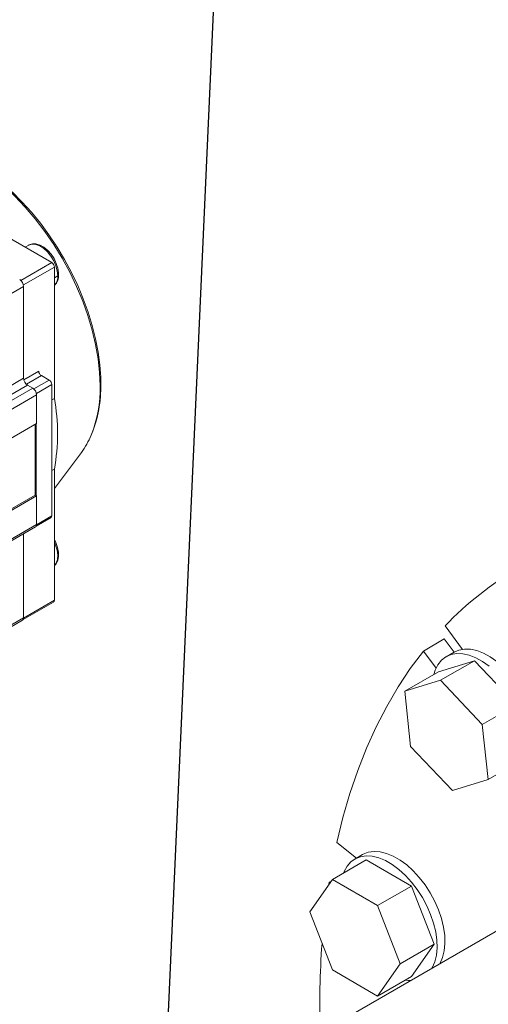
# Model space of a CAD drawing. Header units: millimetres. Extents: x 195 to 7681, y 65 to 5395.
# Tile 21 of 80: x 770 to 897, y 4261 to 4528. Entities that reach past the tile are written whole.
import ezdxf

# ---------------------------------------------------------------- set-up
doc = ezdxf.new("R2010")
doc.units = ezdxf.units.MM
doc.layers.add('COTAS', color=1, linetype='Continuous')
doc.dimstyles.new('SLDDIMSTYLE1', dxfattribs={"dimtxt": 0.18, "dimasz": 45.5, "dimexe": 0, "dimexo": 0.0625, "dimgap": 0, "dimtad": 0, "dimtih": 1, "dimtoh": 1, "dimdec": 0, "dimrnd": 1e-09, "dimzin": 0, "dimdsep": 46, "dimtxsty": 'Standard', "dimsah": 1, "dimcen": 0.09, "dimadec": 0, "dimazin": 0, "dimtfac": 45.5, "dimtdec": 0, "dimtofl": 0, "dimtmove": 0, "dimatfit": 3, "dimfxl": 1, "dimfrac": 2, "dimtolj": 1, "dimtzin": 0, "dimarcsym": 0})

msp = doc.modelspace()

# ---------------------------------------------------------------- linework, layer by layer
at = {"color": 7, "linetype": 'Continuous', "lineweight": 18, "ltscale": 13}
for p, q in [((751.87, 4477.52), (778.74, 4462)), ((772.52, 4466.73), (771.53, 4466.16)), ((778.74, 4462), (770.35, 4457.16)), ((771.06, 4455.94), (779.45, 4460.78)), ((779.45, 4460.78), (779.45, 4425.21)), ((780.36, 4458.45), (779.45, 4457.92)), ((636.75, 4378), (771.1, 4455.55)), ((771.1, 4455.55), (771.1, 4430.65)), ((771.1, 4430.65), (636.75, 4353.09)), ((775.2, 4432.61), (771.15, 4430.27)), ((771.85, 4429.04), (775.91, 4431.38)), ((778.03, 4430.16), (773.88, 4427.77)), ((775.91, 4431.38), (778.03, 4430.16)), ((637.81, 4351.25), (772.16, 4428.81)), ((639.23, 4350.44), (773.58, 4428)), ((772.16, 4428.81), (773.58, 4428)), ((774.59, 4426.54), (778.74, 4428.93)), ((778.74, 4428.93), (778.74, 4393.33)), ((640.29, 4348.6), (774.64, 4426.16)), ((774.64, 4426.16), (774.64, 4418.4)), ((779.45, 4425.21), (778.74, 4424.8)), ((774.64, 4418.4), (640.29, 4340.84)), ((774.28, 4418.2), (774.28, 4399.01)), ((774.5, 4418.32), (774.5, 4398.89)), ((779.45, 4400.8), (786.76, 4410.54)), ((778.74, 4405.63), (779.45, 4406.04)), ((779.45, 4406.04), (779.45, 4370.47)), ((640.15, 4321.57), (774.28, 4399.01)), ((640.29, 4321.25), (774.64, 4398.8)), ((774.28, 4399.01), (774.5, 4398.89)), ((774.5, 4398.89), (774.64, 4398.8)), ((774.64, 4398.8), (774.64, 4391.05)), ((774.52, 4390.56), (778.53, 4392.88)), ((778.74, 4393.33), (774.63, 4390.96)), ((639.98, 4312.8), (774.33, 4390.36)), ((640.29, 4313.49), (774.64, 4391.05)), ((771.1, 4388.5), (771.1, 4365.73)), ((770.99, 4365.25), (779.24, 4370.01)), ((779.45, 4370.47), (771.1, 4365.65)), ((636.44, 4287.49), (770.79, 4365.05)), ((636.75, 4288.18), (771.1, 4365.73)), ((885.35, 4363.51), (890.04, 4357.18)), ((879.46, 4356.73), (885.12, 4360)), ((887.78, 4356.4), (885.12, 4360)), ((882.91, 4352.08), (879.46, 4356.73)), ((887.79, 4356.4), (885.67, 4355.18)), ((893.32, 4354.1), (883.6, 4351.1)), ((893.32, 4354.1), (884.13, 4348.8)), ((904.64, 4342.16), (893.32, 4354.1)), ((883.6, 4351.1), (874.41, 4345.8)), ((884.13, 4348.8), (874.41, 4345.8)), ((895.44, 4336.85), (884.13, 4348.8)), ((874.41, 4345.8), (876.01, 4330.85)), ((904.64, 4342.16), (895.44, 4336.85)), ((897.04, 4321.91), (895.44, 4336.85)), ((876.01, 4330.85), (887.33, 4318.91)), ((906.23, 4327.21), (897.04, 4321.91)), ((887.33, 4318.91), (897.04, 4321.91)), ((949.14, 4309.63), (745.11, 4191.85)), ((856, 4304.87), (861.31, 4300.59)), ((863.98, 4300.09), (854.79, 4294.79)), ((862.98, 4301.56), (860.86, 4300.33)), ((876.23, 4293.02), (863.98, 4300.09)), ((854.79, 4294.79), (848.67, 4286.07)), ((853.83, 4293.42), (853.93, 4294.06)), ((853.93, 4294.06), (854.52, 4294.39)), ((854.15, 4293.88), (853.93, 4294.06)), ((867.04, 4287.72), (854.79, 4294.79)), ((876.23, 4293.02), (867.04, 4287.72)), ((882.36, 4277.24), (876.23, 4293.02)), ((848.67, 4286.07), (854.79, 4270.29)), ((873.16, 4271.93), (867.04, 4287.72)), ((882.36, 4277.24), (873.16, 4271.93)), ((876.23, 4268.53), (882.36, 4277.24)), ((854.79, 4270.29), (867.04, 4263.22)), ((867.04, 4263.22), (873.16, 4271.93)), ((876.23, 4268.53), (867.04, 4263.22))]:
    msp.add_line(p, q, dxfattribs=at)
at = {"color": 7, "linetype": 'Continuous', "lineweight": 18, "ltscale": 13, "flags": 128}
for points in [[(756.71, 4489.42), (759.77, 4487.5), (762.8, 4485.28), (765.79, 4482.79), (768.72, 4480.04), (771.55, 4477.05), (774.26, 4473.85), (776.85, 4470.46), (779.28, 4466.9), (781.54, 4463.21), (783.61, 4459.4), (785.47, 4455.52), (787.12, 4451.59), (788.53, 4447.63), (789.7, 4443.69), (790.62, 4439.78), (791.29, 4435.95), (791.69, 4432.21), (791.82, 4428.6)], [(792.03, 4429.11), (792, 4430.87), (791.76, 4434.27), (791.3, 4437.77), (790.61, 4441.33), (789.71, 4444.94), (788.59, 4448.56), (787.27, 4452.19), (785.76, 4455.79), (784.06, 4459.35), (782.19, 4462.83), (780.16, 4466.23), (777.97, 4469.52), (775.65, 4472.68), (773.21, 4475.69), (770.66, 4478.52), (768.02, 4481.17)], [(772.52, 4466.73), (772.61, 4466.79), (773.47, 4467.03), (774.45, 4466.95), (775.5, 4466.56), (776.57, 4465.87), (777.59, 4464.93), (778.51, 4463.78), (779.29, 4462.48), (779.88, 4461.12), (780.24, 4459.75), (780.36, 4458.45)], [(780.57, 4458.79), (780.59, 4459.19), (780.39, 4460.48), (779.97, 4461.8), (779.35, 4463.08), (778.56, 4464.28), (777.64, 4465.32), (776.63, 4466.16), (775.55, 4466.76), (774.44, 4467.07), (773.5, 4467.07), (772.65, 4466.81), (772.57, 4466.75)], [(779.45, 4379.88), (779.93, 4380.39), (780.36, 4381.26), (780.58, 4382.31), (780.56, 4383.52), (780.32, 4384.82), (779.85, 4386.14), (779.45, 4386.92)], [(779.45, 4386.23), (779.78, 4385.44), (780.19, 4384.07), (780.36, 4382.75), (780.28, 4381.57), (779.96, 4380.58), (779.45, 4379.86)], [(856, 4304.87), (857.65, 4311.59), (859.55, 4318.08), (861.69, 4324.35), (864.07, 4330.39), (866.69, 4336.18), (869.54, 4341.71), (872.63, 4346.99), (875.93, 4352), (879.46, 4356.73)], [(897.3, 4352.63), (895.49, 4353.92), (893.67, 4354.92), (891.87, 4355.61), (890.13, 4355.98), (888.48, 4356.02), (886.96, 4355.74), (885.59, 4355.13), (884.4, 4354.21), (883.42, 4353), (882.67, 4351.52), (882.28, 4350.34)], [(906.29, 4324.36), (906.99, 4324.83), (908.07, 4325.9), (908.94, 4327.25), (909.58, 4328.85), (909.98, 4330.68), (910.12, 4332.7), (910.01, 4334.87), (909.65, 4337.14), (909.04, 4339.48), (908.19, 4341.84), (907.13, 4344.16), (905.88, 4346.42), (904.45, 4348.55), (902.88, 4350.53), (901.19, 4352.31), (899.42, 4353.86), (897.61, 4355.14), (895.79, 4356.14), (893.99, 4356.83), (892.25, 4357.2), (890.6, 4357.25), (889.08, 4356.96), (887.79, 4356.4)], [(883.89, 4271.96), (883.99, 4272.12), (884.67, 4273.68), (885.11, 4275.47), (885.3, 4277.46), (885.24, 4279.6), (884.92, 4281.86), (884.36, 4284.19), (883.56, 4286.55), (882.54, 4288.88), (881.32, 4291.15), (879.92, 4293.32), (878.37, 4295.33), (876.7, 4297.15), (874.95, 4298.74), (873.14, 4300.08), (871.32, 4301.13), (869.51, 4301.88), (867.75, 4302.31), (866.09, 4302.42), (864.54, 4302.19), (863.14, 4301.65), (862.98, 4301.56)], [(881.77, 4270.74), (881.87, 4270.9), (882.55, 4272.46), (882.99, 4274.25), (883.18, 4276.24), (883.12, 4278.38), (882.8, 4280.64), (882.24, 4282.97), (881.44, 4285.32), (880.42, 4287.66), (879.19, 4289.93), (877.8, 4292.09), (876.25, 4294.1), (874.58, 4295.92), (872.83, 4297.52), (871.02, 4298.85), (869.2, 4299.91), (867.39, 4300.66), (865.63, 4301.09), (863.97, 4301.19), (862.42, 4300.97), (861.02, 4300.42), (859.8, 4299.56), (858.78, 4298.4), (857.98, 4296.97), (857.8, 4296.52)], [(874.52, 4267.54), (875.43, 4267.44), (876.03, 4267.42)]]:
    msp.add_lwpolyline(points, dxfattribs=at)
at = {"color": 7, "linetype": 'Continuous', "lineweight": 18, "ltscale": 169}
for centre, radius, start, end in [((777.91, 4460.71), 1.54, 2.6055, 57.3945), ((768.8, 4455.45), 2.31, 2.6055, 57.3945), ((777.17, 4458.39), 3.43, 311.6619, 6.6195), ((776.8, 4458.2), 3.57, 317.7298, 4.06), ((780.21, 4458.81), 0.389, 293.4583, 357.6433), ((773.4, 4430.75), 2.31, 182.6055, 237.3945), ((776.74, 4432.68), 1.54, 182.6055, 237.3945), ((777.2, 4428.86), 1.54, 2.6055, 57.3945), ((772.33, 4426.05), 2.31, 2.6055, 57.3945), ((757.98, 4427.79), 33.85, 338.1938, 1.3591), ((757.95, 4428.33), 34.09, 337.8806, 1.3173), ((725.89, 4415.62), 54.41, 349.8546, 10.1454), ((769.18, 4423.6), 21.89, 323.3875, 337.4953), ((778.26, 4393.27), 0.48, 304.0564, 7.2558), ((773.92, 4390.96), 0.719, 304.0564, 7.2558), ((949.28, 4302.85), 88.13, 103.5079, 136.5028), ((778.96, 4370.42), 0.493, 305.0133, 6.2988), ((770.35, 4365.66), 0.755, 305.6912, 5.621), ((1087.92, 4260.05), 236.56, 175.774, 181.6516)]:
    msp.add_arc(centre, radius, start, end, dxfattribs=at)

# ---------------------------------------------------------------- leaders
at = {"layer": 'COTAS', "ltscale": 13}
msp.add_leader([(793.2, 3875.75), (843.09, 4987.57)], dimstyle='SLDDIMSTYLE1', dxfattribs=at)

doc.saveas('drawing.dxf')
